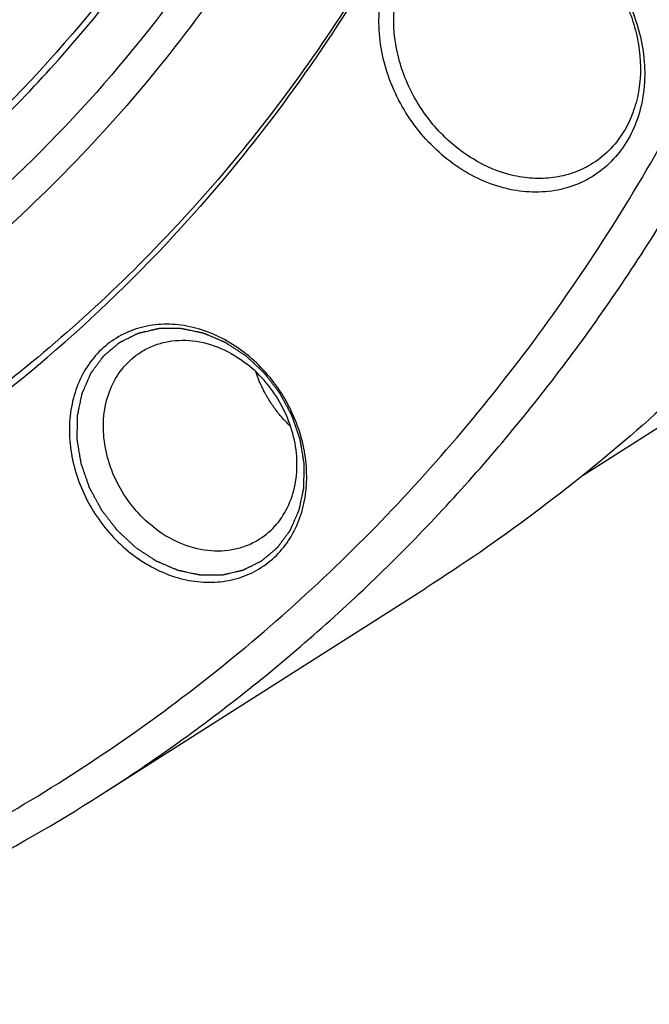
# Model space of a CAD drawing. Header units: millimetres. Extents: x 0 to 420, y 0 to 297.
# Tile 68 of 108: x 166.34 to 173.59, y 17.7 to 29.03. Entities that reach past the tile are written whole.
import ezdxf

# ---------------------------------------------------------------- set-up
doc = ezdxf.new("R2010")
doc.units = ezdxf.units.MM
doc.header["$LTSCALE"] = 23.1
doc.layers.add('030', color=7, linetype='CONTINUOUS')
doc.layers.add('NOS-TELESO', color=7, linetype='CONTINUOUS')

msp = doc.modelspace()

# ---------------------------------------------------------------- linework, layer by layer
at = {"layer": '030', "color": 7, "linetype": 'Continuous'}
msp.add_arc((154.68596, 39.33546), 16.19203, 314.602108, 322.614466, dxfattribs=at)
for points, knots in [([(160.80704, 62.33997), (162.23577, 61.21427), (164.88206, 58.64158), (168.01609, 54.09015), (170.19951, 49.04383), (171.3069, 43.78085), (171.2709, 38.58886), (170.07808, 33.75457), (167.77963, 29.56003), (165.56107, 27.34099), (164.34029, 26.43707)], [0, 0, 0, 0, 0.13248941, 0.26669891, 0.40011851, 0.53037614, 0.6556714, 0.77517948, 0.88935608, 1, 1, 1, 1]), ([(170.62804, 49.86921), (171.41718, 47.60267), (172.40424, 42.96565), (171.99493, 37.11895), (170.64052, 32.88348), (169.16878, 30.04045), (167.26112, 27.55972), (165.71978, 26.18118), (164.89937, 25.57675)], [0, 0, 0, 0, 0.2701965, 0.5267082, 0.64951885, 0.76879911, 0.88527539, 1, 1, 1, 1]), ([(169.83098, 32.13205), (169.20118, 30.83372), (167.64589, 28.40484), (165.51572, 26.45398), (164.36023, 25.64967)], [0, 0, 0, 0, 0.50616766, 1, 1, 1, 1])]:
    msp.add_open_spline(points, degree=3, knots=knots, dxfattribs=at)
at = {"layer": 'NOS-TELESO', "color": 7, "linetype": 'Continuous'}
for p, q in [((172.82292, 23.78816), (177.19729, 26.57159)), ((167.25101, 20.09457), (171.01362, 22.48873))]:
    msp.add_line(p, q, dxfattribs=at)
for centre, radius, start, end in [((155.39941, 38.29422), 17.30835, 303.468245, 317.676525), ((167.84186, 23.80123), 1.76857, 51.121439, 51.765005)]:
    msp.add_arc(centre, radius, start, end, dxfattribs=at)
for points, knots in [([(167.59936, 69.86902), (168.55017, 69.11987), (170.38314, 67.50955), (172.87716, 64.81376), (175.09911, 61.86025), (177.01511, 58.69391), (178.59641, 55.36236), (179.81903, 51.91576), (180.66438, 48.40597), (181.1194, 44.8858), (181.17678, 41.40822), (180.83502, 38.02568), (180.09848, 34.78939), (178.97735, 31.74863), (177.48772, 28.95024), (175.65126, 26.43766), (173.49637, 24.25099), (171.86572, 23.03093), (171.01362, 22.48873)], [0, 0, 0, 0, 0.06610438, 0.13295083, 0.20022514, 0.26759324, 0.33471676, 0.40126859, 0.46694839, 0.53149781, 0.5947153, 0.6564699, 0.71671319, 0.77548822, 0.8329337, 0.88928138, 0.94484501, 1, 1, 1, 1]), ([(167.25101, 20.09457), (167.82883, 20.46224), (168.94953, 21.25882), (170.5036, 22.62223), (171.92157, 24.14566), (173.19321, 25.81808), (174.30974, 27.62763), (175.26338, 29.56139), (176.04759, 31.60587), (176.86669, 34.48245), (177.43198, 38.2872), (177.37009, 43.00358), (176.57988, 47.78139), (175.58953, 50.89846), (174.98427, 52.42902)], [0, 0, 0, 0, 0.05707086, 0.11433814, 0.17199083, 0.23020349, 0.28913033, 0.34890044, 0.4096145, 0.47134277, 0.59785879, 0.72852183, 0.86284815, 1, 1, 1, 1]), ([(138.43144, 23.49535), (139.34145, 22.77835), (141.21968, 21.45029), (144.20377, 19.7921), (147.28914, 18.508), (150.43054, 17.61769), (153.5822, 17.13493), (156.69783, 17.06783), (159.73124, 17.41844), (162.63698, 18.18256), (165.37102, 19.34949), (167.89164, 20.902), (170.16047, 22.81649), (172.1433, 25.06356), (173.81079, 27.60871), (175.13885, 30.41342), (176.10864, 33.43499), (176.50277, 35.53959), (176.63877, 36.61153)], [0, 0, 0, 0, 0.06931812, 0.1373295, 0.20386306, 0.26882602, 0.33221449, 0.3941203, 0.45473217, 0.51432932, 0.57326628, 0.63194873, 0.69080259, 0.75024012, 0.81062805, 0.87226188, 0.93534888, 1, 1, 1, 1]), ([(171.85473, 32.62362), (171.49658, 31.71116), (170.65687, 29.95415), (169.02573, 27.5643), (167.06733, 25.49569), (165.56331, 24.35443), (164.77454, 23.85253)], [0, 0, 0, 0, 0.25681222, 0.5079788, 0.75506176, 1, 1, 1, 1]), ([(171.85515, 32.62353), (171.63966, 32.06406), (171.16307, 30.97124), (170.30862, 29.41429), (169.32563, 27.96231), (168.58524, 27.06643), (168.19643, 26.64024)], [0, 0, 0, 0, 0.25507087, 0.50643877, 0.7545609, 1, 1, 1, 1]), ([(170.66438, 29.76706), (170.71204, 29.84993), (170.82507, 30.00437), (171.04322, 30.18889), (171.29908, 30.31573), (171.58185, 30.37967), (171.87999, 30.37873), (172.18182, 30.31363), (172.47602, 30.18738), (172.84644, 29.94251), (173.23016, 29.5173), (173.46293, 28.99365), (173.53713, 28.55467), (173.53393, 28.23319), (173.47209, 27.9294), (173.39136, 27.74285), (173.34214, 27.65724)], [0, 0, 0, 0, 0.05739652, 0.11371052, 0.16996052, 0.22717862, 0.28620463, 0.34754424, 0.41131685, 0.47727839, 0.61295281, 0.74883294, 0.81502631, 0.87908163, 0.94071523, 1, 1, 1, 1]), ([(171.19158, 30.12175), (171.25556, 30.16246), (171.39347, 30.23106), (171.61907, 30.28964), (171.85739, 30.30283), (172.1872, 30.2592), (172.59407, 30.08891), (173.00896, 29.73913), (173.3176, 29.27987), (173.48667, 28.76099), (173.49424, 28.31601), (173.41402, 27.98927), (173.34694, 27.84033), (173.30719, 27.77121)], [0, 0, 0, 0, 0.05555174, 0.11188066, 0.16964534, 0.22929809, 0.35441262, 0.48651345, 0.62160155, 0.75460072, 0.88118161, 0.94158686, 1, 1, 1, 1]), ([(173.34214, 27.65724), (173.29448, 27.57437), (173.18145, 27.41993), (172.9633, 27.23541), (172.70743, 27.10857), (172.42467, 27.04463), (172.12652, 27.04557), (171.82469, 27.11067), (171.53049, 27.23692), (171.16007, 27.48179), (170.77636, 27.907), (170.54358, 28.43065), (170.46939, 28.86963), (170.47258, 29.19111), (170.53442, 29.49489), (170.61516, 29.68145), (170.66438, 29.76706)], [0, 0, 0, 0, 0.05739652, 0.11371052, 0.16996052, 0.22717862, 0.28620463, 0.34754424, 0.41131685, 0.47727839, 0.61295281, 0.74883294, 0.81502631, 0.87908163, 0.94071523, 1, 1, 1, 1]), ([(172.93631, 27.37978), (172.87234, 27.33907), (172.73442, 27.27047), (172.50882, 27.21189), (172.27051, 27.1987), (171.94069, 27.24233), (171.53382, 27.41262), (171.11893, 27.7624), (170.8103, 28.22166), (170.64122, 28.74054), (170.63366, 29.18552), (170.71388, 29.51226), (170.78096, 29.6612), (170.8207, 29.73032)], [0, 0, 0, 0, 0.05555177, 0.11188067, 0.16964536, 0.22929811, 0.35441264, 0.48651346, 0.62160156, 0.75460073, 0.88118164, 0.9415869, 1, 1, 1, 1]), ([(173.30719, 27.77121), (173.26163, 27.69198), (173.15311, 27.54465), (173.01196, 27.42792), (172.93631, 27.37978)], [0, 0, 0, 0, 0.50477411, 1, 1, 1, 1]), ([(168.93641, 25.1904), (168.78546, 25.30933), (168.53025, 25.4504), (168.16542, 25.52891), (167.89915, 25.5298), (167.64669, 25.4727), (167.41825, 25.35947), (167.22342, 25.19463), (167.07009, 24.98518), (166.96401, 24.73988), (166.90873, 24.46855), (166.90589, 24.18155), (166.97215, 23.78958), (167.17982, 23.32217), (167.45594, 23.01634), (167.61443, 22.89146)], [0, 0, 0, 0, 0.12927841, 0.19065013, 0.24970703, 0.30695509, 0.36323455, 0.4195779, 0.47700465, 0.53632066, 0.59798641, 0.66207526, 0.72830328, 0.86425455, 1, 1, 1, 1]), ([(167.67122, 22.95675), (167.66243, 22.96494), (167.64486, 22.98133), (167.61851, 23.00591), (167.59216, 23.03049), (167.56581, 23.05507), (167.54384, 23.07556), (167.52628, 23.09194), (167.5131, 23.10423), (167.50212, 23.11448), (167.49334, 23.12267), (167.48675, 23.12881), (167.48016, 23.13496), (167.47467, 23.14008), (167.47028, 23.14418), (167.46753, 23.14674), (167.46534, 23.14879), (167.46369, 23.15032), (167.46232, 23.1516), (167.46135, 23.1525), (167.46081, 23.15302), (167.46038, 23.15338), (167.46005, 23.15385), (167.45958, 23.15445), (167.45877, 23.1555), (167.4576, 23.15701), (167.45621, 23.15881), (167.45435, 23.16122), (167.45202, 23.16423), (167.4483, 23.16905), (167.44365, 23.17507), (167.43807, 23.18229), (167.43249, 23.18952), (167.42504, 23.19915), (167.41574, 23.21119), (167.40458, 23.22564), (167.38969, 23.24491), (167.37108, 23.26899), (167.35248, 23.29307), (167.33759, 23.31233), (167.32643, 23.32678), (167.31713, 23.33882), (167.30968, 23.34846), (167.3041, 23.35568), (167.29852, 23.36291), (167.29387, 23.36893), (167.29015, 23.37374), (167.28782, 23.37675), (167.28596, 23.37916), (167.28456, 23.38097), (167.2834, 23.38247), (167.28259, 23.38352), (167.28213, 23.38413), (167.28175, 23.38456), (167.28151, 23.38509), (167.28113, 23.38575), (167.2805, 23.38692), (167.27959, 23.38859), (167.2785, 23.3906), (167.27705, 23.39328), (167.27523, 23.39662), (167.27232, 23.40198), (167.26869, 23.40867), (167.26432, 23.41669), (167.25996, 23.42472), (167.25414, 23.43543), (167.24687, 23.44881), (167.23814, 23.46487), (167.22651, 23.48628), (167.21197, 23.51304), (167.19742, 23.5398), (167.18579, 23.56121), (167.17706, 23.57727), (167.16979, 23.59065), (167.16397, 23.60136), (167.15961, 23.60938), (167.15525, 23.61741), (167.15161, 23.6241), (167.1487, 23.62946), (167.14688, 23.6328), (167.14543, 23.63548), (167.14434, 23.63749), (167.14343, 23.63916), (167.14279, 23.64033), (167.14244, 23.641), (167.14213, 23.64149), (167.14197, 23.64205), (167.14171, 23.64276), (167.14128, 23.64403), (167.14065, 23.64584), (167.13989, 23.64801), (167.13889, 23.65091), (167.13763, 23.65452), (167.13562, 23.66031), (167.1331, 23.66755), (167.13009, 23.67623), (167.12707, 23.68491), (167.12304, 23.69649), (167.11801, 23.71096), (167.11198, 23.72832), (167.10393, 23.75147), (167.09387, 23.78041), (167.08381, 23.80935), (167.07577, 23.8325), (167.06973, 23.84987), (167.0647, 23.86434), (167.06068, 23.87591), (167.05766, 23.8846), (167.05464, 23.89328), (167.05213, 23.90051), (167.05011, 23.9063), (167.04886, 23.90992), (167.04785, 23.91281), (167.0471, 23.91498), (167.04647, 23.91679), (167.04602, 23.91806), (167.04578, 23.91878), (167.04556, 23.91932), (167.0455, 23.91987), (167.04537, 23.92059), (167.04517, 23.92186), (167.04486, 23.92368), (167.0445, 23.92585), (167.04401, 23.92875), (167.04341, 23.93238), (167.04244, 23.93818), (167.04123, 23.94543), (167.03978, 23.95413), (167.03833, 23.96283), (167.03639, 23.97443), (167.03397, 23.98893), (167.03107, 24.00633), (167.02719, 24.02954), (167.02235, 24.05854), (167.01751, 24.08754), (167.01364, 24.11074), (167.01074, 24.12815), (167.00832, 24.14265), (167.00638, 24.15425), (167.00493, 24.16295), (167.00348, 24.17165), (167.00227, 24.1789), (167.0013, 24.1847), (167.00069, 24.18833), (167.00021, 24.19123), (166.99985, 24.1934), (166.99955, 24.19522), (166.99933, 24.19649), (166.99922, 24.19721), (166.99909, 24.19776), (166.99913, 24.19829), (166.99913, 24.199), (166.99915, 24.20024), (166.99917, 24.20202), (166.9992, 24.20416), (166.99923, 24.207), (166.99928, 24.21056), (166.99934, 24.21625), (166.99943, 24.22337), (166.99953, 24.2319), (166.99964, 24.24044), (166.99977, 24.25182), (166.99995, 24.26605), (167.00015, 24.28313), (167.00043, 24.30589), (167.00077, 24.33435), (167.00112, 24.36281), (167.00139, 24.38557), (167.0016, 24.40265), (167.00177, 24.41688), (167.00191, 24.42826), (167.00201, 24.4368), (167.00211, 24.44533), (167.0022, 24.45245), (167.00227, 24.45814), (167.00231, 24.4617), (167.00235, 24.46454), (167.00237, 24.46668), (167.0024, 24.46845), (167.0024, 24.4697), (167.00242, 24.47041), (167.0024, 24.47095), (167.00253, 24.47145), (167.00266, 24.47212), (167.00291, 24.47329), (167.00325, 24.47497), (167.00367, 24.47698), (167.00422, 24.47966), (167.00491, 24.48302), (167.00601, 24.48838), (167.00739, 24.49509), (167.00904, 24.50314), (167.0107, 24.51119), (167.0129, 24.52192), (167.01566, 24.53533), (167.01897, 24.55143), (167.02338, 24.57289), (167.0289, 24.59972), (167.03441, 24.62655), (167.03883, 24.64801), (167.04213, 24.66411), (167.04489, 24.67752), (167.0471, 24.68825), (167.04875, 24.6963), (167.05041, 24.70435), (167.05179, 24.71105), (167.05289, 24.71642), (167.05358, 24.71977), (167.05413, 24.72246), (167.05454, 24.72447), (167.05489, 24.72614), (167.05513, 24.72732), (167.05527, 24.72799), (167.05534, 24.72851), (167.05558, 24.72895), (167.05584, 24.72957), (167.05631, 24.73064), (167.05698, 24.73218), (167.05778, 24.73402), (167.05885, 24.73648), (167.06019, 24.73955), (167.06233, 24.74447), (167.06501, 24.75061), (167.06822, 24.75799), (167.07143, 24.76536), (167.07571, 24.77519), (167.08107, 24.78748), (167.08749, 24.80223), (167.09606, 24.82189), (167.10676, 24.84647), (167.11747, 24.87105), (167.12603, 24.89071), (167.13246, 24.90546), (167.13781, 24.91775), (167.14209, 24.92758), (167.14531, 24.93495), (167.14852, 24.94232), (167.15119, 24.94847), (167.15333, 24.95338), (167.15467, 24.95646), (167.15574, 24.95891), (167.15655, 24.96076), (167.15722, 24.96229), (167.15768, 24.96337), (167.15796, 24.96398), (167.15813, 24.96447), (167.15844, 24.96482), (167.15881, 24.96535), (167.15948, 24.96624), (167.16042, 24.96753), (167.16155, 24.96906), (167.16307, 24.97112), (167.16495, 24.97368), (167.16798, 24.97779), (167.17176, 24.98292), (167.17629, 24.98908), (167.18083, 24.99524), (167.18687, 25.00346), (167.19443, 25.01372), (167.2035, 25.02604), (167.21559, 25.04247), (167.23071, 25.063), (167.24582, 25.08353), (167.25791, 25.09996), (167.26698, 25.11228), (167.27454, 25.12255), (167.28059, 25.13076), (167.28512, 25.13692), (167.28966, 25.14308), (167.29343, 25.14821), (167.29646, 25.15232), (167.29835, 25.15489), (167.29986, 25.15694), (167.30099, 25.15848), (167.30194, 25.15976), (167.3026, 25.16066), (167.30298, 25.16117), (167.30324, 25.16158), (167.30362, 25.16186), (167.30409, 25.16227), (167.30493, 25.16297), (167.30612, 25.16398), (167.30756, 25.1652), (167.30946, 25.16681), (167.31185, 25.16883), (167.31567, 25.17207), (167.32044, 25.17611), (167.32617, 25.18096), (167.3319, 25.1858), (167.33954, 25.19227), (167.34908, 25.20035), (167.36054, 25.21005), (167.37581, 25.22298), (167.39491, 25.23914), (167.414, 25.25531), (167.42927, 25.26824), (167.44073, 25.27793), (167.45028, 25.28602), (167.45791, 25.29248), (167.46364, 25.29733), (167.46937, 25.30218), (167.47414, 25.30622), (167.47796, 25.30945), (167.48035, 25.31147), (167.48226, 25.31309), (167.48369, 25.3143), (167.48488, 25.31531), (167.48571, 25.31602), (167.4862, 25.31642), (167.48653, 25.31675), (167.48698, 25.31693), (167.48753, 25.31722), (167.48851, 25.3177), (167.4899, 25.3184), (167.49158, 25.31924), (167.49381, 25.32036), (167.49661, 25.32176), (167.50107, 25.32399), (167.50666, 25.32679), (167.51336, 25.33014), (167.52007, 25.33349), (167.529, 25.33796), (167.54018, 25.34355), (167.55358, 25.35026), (167.57146, 25.3592), (167.5938, 25.37038), (167.61614, 25.38156), (167.63402, 25.3905), (167.64742, 25.39721), (167.65859, 25.40279), (167.66753, 25.40727), (167.67424, 25.41062), (167.68094, 25.41397), (167.68652, 25.41677), (167.69099, 25.419), (167.69379, 25.4204), (167.69602, 25.42152), (167.6977, 25.42236), (167.69909, 25.42305), (167.70007, 25.42355), (167.70063, 25.42381), (167.70103, 25.42406), (167.70152, 25.42413), (167.70215, 25.42429), (167.70325, 25.42454), (167.70483, 25.42491), (167.70672, 25.42534), (167.70924, 25.42592), (167.71239, 25.42665), (167.71743, 25.42781), (167.72373, 25.42927), (167.73129, 25.43101), (167.73885, 25.43276), (167.74893, 25.43509), (167.76153, 25.438), (167.77665, 25.44149), (167.79681, 25.44614), (167.82201, 25.45196), (167.84721, 25.45778), (167.86737, 25.46244), (167.88249, 25.46593), (167.89509, 25.46884), (167.90517, 25.47116), (167.91273, 25.47291), (167.92029, 25.47466), (167.92659, 25.47611), (167.93163, 25.47727), (167.93478, 25.478), (167.9373, 25.47858), (167.93919, 25.47902), (167.94077, 25.47938), (167.94187, 25.47964), (167.9425, 25.47978), (167.94297, 25.47992), (167.94347, 25.47989), (167.94412, 25.4799), (167.94527, 25.47989), (167.9469, 25.4799), (167.94887, 25.4799), (167.95149, 25.4799), (167.95477, 25.47991), (167.96001, 25.47992), (167.96657, 25.47992), (167.97443, 25.47993), (167.9823, 25.47995), (167.99278, 25.47996), (168.00589, 25.47998), (168.02162, 25.48), (168.0426, 25.48002), (168.06881, 25.48006), (168.09503, 25.48009), (168.116, 25.48012), (168.13173, 25.48014), (168.14484, 25.48016), (168.15533, 25.48017), (168.16319, 25.48018), (168.17106, 25.48019), (168.17761, 25.4802), (168.18285, 25.48021), (168.18613, 25.48022), (168.18875, 25.48022), (168.19072, 25.48022), (168.19236, 25.48022), (168.1935, 25.48023), (168.19416, 25.48022), (168.19465, 25.48026), (168.19515, 25.48011), (168.19582, 25.47999), (168.19698, 25.47973), (168.19865, 25.47939), (168.20065, 25.47897), (168.20331, 25.47841), (168.20665, 25.47771), (168.21198, 25.47659), (168.21864, 25.47519), (168.22664, 25.47351), (168.23464, 25.47183), (168.2453, 25.46959), (168.25863, 25.46679), (168.27462, 25.46343), (168.29595, 25.45895), (168.32261, 25.45335), (168.34926, 25.44775), (168.37059, 25.44327), (168.38658, 25.43991), (168.39991, 25.43711), (168.41058, 25.43487), (168.41857, 25.43319), (168.42657, 25.43151), (168.43323, 25.43011), (168.43857, 25.42899), (168.4419, 25.42829), (168.44456, 25.42773), (168.44656, 25.42731), (168.44823, 25.42696), (168.4494, 25.42672), (168.45006, 25.42657), (168.45056, 25.4265), (168.45105, 25.42626), (168.4517, 25.42599), (168.45284, 25.42551), (168.45447, 25.42482), (168.45643, 25.42399), (168.45904, 25.42289), (168.4623, 25.42151), (168.46752, 25.41931), (168.47404, 25.41655), (168.48186, 25.41325), (168.48969, 25.40994), (168.50012, 25.40553), (168.51316, 25.40002), (168.52881, 25.39341), (168.54968, 25.3846), (168.57576, 25.37358), (168.60184, 25.36256), (168.62271, 25.35374), (168.63836, 25.34713), (168.6514, 25.34162), (168.66183, 25.33721), (168.66966, 25.3339), (168.67748, 25.3306), (168.684, 25.32784), (168.68922, 25.32564), (168.69248, 25.32426), (168.69509, 25.32316), (168.69705, 25.32233), (168.69867, 25.32164), (168.69982, 25.32117), (168.70047, 25.32088), (168.70096, 25.32071), (168.70142, 25.32037), (168.70205, 25.31997), (168.70314, 25.31925), (168.7047, 25.31823), (168.70657, 25.317), (168.70906, 25.31537), (168.71218, 25.31332), (168.71716, 25.31005), (168.7234, 25.30597), (168.73088, 25.30106), (168.73836, 25.29616), (168.74833, 25.28962), (168.7608, 25.28144), (168.77575, 25.27163), (168.7957, 25.25855), (168.82063, 25.2422), (168.85055, 25.22258), (168.88047, 25.20297), (168.91039, 25.18335), (168.93034, 25.17027), (168.94031, 25.16373)], [0, 0, 0, 0, 0.0078125, 0.015625, 0.0234375, 0.03125, 0.0390625, 0.04296875, 0.046875, 0.05078125, 0.05273438, 0.0546875, 0.05664062, 0.05859375, 0.05957031, 0.06054688, 0.06103516, 0.06152344, 0.06201172, 0.06225586, 0.06237793, 0.0625, 0.06262207, 0.06274414, 0.06298828, 0.06347656, 0.06396484, 0.06445312, 0.06542969, 0.06640625, 0.06835938, 0.0703125, 0.07226562, 0.07421875, 0.078125, 0.08203125, 0.0859375, 0.09375, 0.1015625, 0.10546875, 0.109375, 0.11328125, 0.11523438, 0.1171875, 0.11914062, 0.12109375, 0.12207031, 0.12304688, 0.12353516, 0.12402344, 0.12451172, 0.12475586, 0.12487793, 0.125, 0.12512207, 0.12524414, 0.12548828, 0.12597656, 0.12646484, 0.12695312, 0.12792969, 0.12890625, 0.13085938, 0.1328125, 0.13476562, 0.13671875, 0.140625, 0.14453125, 0.1484375, 0.15625, 0.1640625, 0.16796875, 0.171875, 0.17578125, 0.17773438, 0.1796875, 0.18164062, 0.18359375, 0.18457031, 0.18554688, 0.18603516, 0.18652344, 0.18701172, 0.18725586, 0.18737793, 0.1875, 0.18762207, 0.18774414, 0.18798828, 0.18847656, 0.18896484, 0.18945312, 0.19042969, 0.19140625, 0.19335938, 0.1953125, 0.19726562, 0.19921875, 0.203125, 0.20703125, 0.2109375, 0.21875, 0.2265625, 0.23046875, 0.234375, 0.23828125, 0.24023438, 0.2421875, 0.24414062, 0.24609375, 0.24707031, 0.24804688, 0.24853516, 0.24902344, 0.24951172, 0.24975586, 0.24987793, 0.25, 0.25012207, 0.25024414, 0.25048828, 0.25097656, 0.25146484, 0.25195312, 0.25292969, 0.25390625, 0.25585938, 0.2578125, 0.25976562, 0.26171875, 0.265625, 0.26953125, 0.2734375, 0.28125, 0.2890625, 0.29296875, 0.296875, 0.30078125, 0.30273438, 0.3046875, 0.30664062, 0.30859375, 0.30957031, 0.31054688, 0.31103516, 0.31152344, 0.31201172, 0.31225586, 0.31237793, 0.3125, 0.31262207, 0.31274414, 0.31298828, 0.31347656, 0.31396484, 0.31445312, 0.31542969, 0.31640625, 0.31835938, 0.3203125, 0.32226562, 0.32421875, 0.328125, 0.33203125, 0.3359375, 0.34375, 0.3515625, 0.35546875, 0.359375, 0.36328125, 0.36523438, 0.3671875, 0.36914062, 0.37109375, 0.37207031, 0.37304688, 0.37353516, 0.37402344, 0.37451172, 0.37475586, 0.37487793, 0.375, 0.37512207, 0.37524414, 0.37548828, 0.37597656, 0.37646484, 0.37695312, 0.37792969, 0.37890625, 0.38085938, 0.3828125, 0.38476562, 0.38671875, 0.390625, 0.39453125, 0.3984375, 0.40625, 0.4140625, 0.41796875, 0.421875, 0.42578125, 0.42773438, 0.4296875, 0.43164062, 0.43359375, 0.43457031, 0.43554688, 0.43603516, 0.43652344, 0.43701172, 0.43725586, 0.43737793, 0.4375, 0.43762207, 0.43774414, 0.43798828, 0.43847656, 0.43896484, 0.43945312, 0.44042969, 0.44140625, 0.44335938, 0.4453125, 0.44726562, 0.44921875, 0.453125, 0.45703125, 0.4609375, 0.46875, 0.4765625, 0.48046875, 0.484375, 0.48828125, 0.49023438, 0.4921875, 0.49414062, 0.49609375, 0.49707031, 0.49804688, 0.49853516, 0.49902344, 0.49951172, 0.49975586, 0.49987793, 0.5, 0.50012207, 0.50024414, 0.50048828, 0.50097656, 0.50146484, 0.50195312, 0.50292969, 0.50390625, 0.50585938, 0.5078125, 0.50976562, 0.51171875, 0.515625, 0.51953125, 0.5234375, 0.53125, 0.5390625, 0.54296875, 0.546875, 0.55078125, 0.55273438, 0.5546875, 0.55664062, 0.55859375, 0.55957031, 0.56054688, 0.56103516, 0.56152344, 0.56201172, 0.56225586, 0.56237793, 0.5625, 0.56262207, 0.56274414, 0.56298828, 0.56347656, 0.56396484, 0.56445312, 0.56542969, 0.56640625, 0.56835938, 0.5703125, 0.57226562, 0.57421875, 0.578125, 0.58203125, 0.5859375, 0.59375, 0.6015625, 0.60546875, 0.609375, 0.61328125, 0.61523438, 0.6171875, 0.61914062, 0.62109375, 0.62207031, 0.62304688, 0.62353516, 0.62402344, 0.62451172, 0.62475586, 0.62487793, 0.625, 0.62512207, 0.62524414, 0.62548828, 0.62597656, 0.62646484, 0.62695312, 0.62792969, 0.62890625, 0.63085938, 0.6328125, 0.63476562, 0.63671875, 0.640625, 0.64453125, 0.6484375, 0.65625, 0.6640625, 0.66796875, 0.671875, 0.67578125, 0.67773438, 0.6796875, 0.68164062, 0.68359375, 0.68457031, 0.68554688, 0.68603516, 0.68652344, 0.68701172, 0.68725586, 0.68737793, 0.6875, 0.68762207, 0.68774414, 0.68798828, 0.68847656, 0.68896484, 0.68945312, 0.69042969, 0.69140625, 0.69335938, 0.6953125, 0.69726562, 0.69921875, 0.703125, 0.70703125, 0.7109375, 0.71875, 0.7265625, 0.73046875, 0.734375, 0.73828125, 0.74023438, 0.7421875, 0.74414062, 0.74609375, 0.74707031, 0.74804688, 0.74853516, 0.74902344, 0.74951172, 0.74975586, 0.74987793, 0.75, 0.75012207, 0.75024414, 0.75048828, 0.75097656, 0.75146484, 0.75195312, 0.75292969, 0.75390625, 0.75585938, 0.7578125, 0.75976562, 0.76171875, 0.765625, 0.76953125, 0.7734375, 0.78125, 0.7890625, 0.79296875, 0.796875, 0.80078125, 0.80273438, 0.8046875, 0.80664062, 0.80859375, 0.80957031, 0.81054688, 0.81103516, 0.81152344, 0.81201172, 0.81225586, 0.81237793, 0.8125, 0.81262207, 0.81274414, 0.81298828, 0.81347656, 0.81396484, 0.81445312, 0.81542969, 0.81640625, 0.81835938, 0.8203125, 0.82226562, 0.82421875, 0.828125, 0.83203125, 0.8359375, 0.84375, 0.8515625, 0.85546875, 0.859375, 0.86328125, 0.86523438, 0.8671875, 0.86914062, 0.87109375, 0.87207031, 0.87304688, 0.87353516, 0.87402344, 0.87451172, 0.87475586, 0.87487793, 0.875, 0.87512207, 0.87524414, 0.87548828, 0.87597656, 0.87646484, 0.87695312, 0.87792969, 0.87890625, 0.88085938, 0.8828125, 0.88476562, 0.88671875, 0.890625, 0.89453125, 0.8984375, 0.90625, 0.9140625, 0.91796875, 0.921875, 0.92578125, 0.92773438, 0.9296875, 0.93164062, 0.93359375, 0.93457031, 0.93554688, 0.93603516, 0.93652344, 0.93701172, 0.93725586, 0.93737793, 0.9375, 0.93762207, 0.93774414, 0.93798828, 0.93847656, 0.93896484, 0.93945312, 0.94042969, 0.94140625, 0.94335938, 0.9453125, 0.94726562, 0.94921875, 0.953125, 0.95703125, 0.9609375, 0.96875, 0.9765625, 0.984375, 0.9921875, 1, 1, 1, 1]), ([(167.73053, 25.20544), (167.7733, 25.23266), (167.86441, 25.27975), (168.06326, 25.34136), (168.33657, 25.35215), (168.66322, 25.26113), (168.86187, 25.14059), (168.95436, 25.06771)], [0, 0, 0, 0, 0.11611981, 0.23343071, 0.47480393, 0.73026741, 1, 1, 1, 1]), ([(167.87563, 23.19178), (167.79447, 23.25573), (167.64454, 23.40241), (167.46883, 23.66247), (167.34919, 23.95053), (167.29296, 24.24981), (167.30385, 24.54297), (167.38227, 24.81282), (167.52458, 25.04245), (167.65803, 25.15932), (167.73053, 25.20544)], [0, 0, 0, 0, 0.13300848, 0.2677184, 0.40145568, 0.53172629, 0.65670521, 0.77568553, 0.88939511, 1, 1, 1, 1]), ([(167.61443, 22.89146), (167.76478, 22.77301), (168.01884, 22.63235), (168.38209, 22.55341), (168.64737, 22.55169), (168.8991, 22.60748), (169.12722, 22.71899), (169.32223, 22.88182), (169.4763, 23.08912), (169.58368, 23.33228), (169.64077, 23.60164), (169.64589, 23.88699), (169.58319, 24.27745), (169.38043, 24.74457), (169.1085, 25.05178), (168.95194, 25.17802)], [0, 0, 0, 0, 0.12933802, 0.19075227, 0.24985667, 0.30714775, 0.36345396, 0.41979744, 0.47719284, 0.53644868, 0.59803508, 0.66203976, 0.72819518, 0.86410052, 1, 1, 1, 1]), ([(167.67122, 22.95675), (167.68101, 22.95031), (167.70059, 22.93742), (167.72996, 22.9181), (167.75934, 22.89877), (167.78871, 22.87945), (167.81319, 22.86334), (167.83277, 22.85046), (167.84746, 22.84079), (167.8597, 22.83274), (167.86949, 22.8263), (167.87683, 22.82147), (167.88417, 22.81663), (167.89029, 22.81261), (167.89519, 22.80939), (167.89825, 22.80737), (167.9007, 22.80576), (167.90253, 22.80455), (167.90406, 22.80355), (167.90513, 22.80284), (167.90575, 22.80245), (167.9062, 22.80211), (167.9067, 22.80194), (167.90734, 22.80165), (167.90849, 22.80117), (167.91011, 22.80047), (167.91207, 22.79964), (167.91468, 22.79853), (167.91793, 22.79714), (167.92315, 22.79492), (167.92966, 22.79214), (167.93748, 22.7888), (167.9453, 22.78547), (167.95573, 22.78102), (167.96876, 22.77547), (167.9844, 22.7688), (168.00525, 22.75991), (168.03131, 22.74879), (168.05737, 22.73768), (168.07822, 22.72879), (168.09386, 22.72212), (168.10689, 22.71656), (168.11732, 22.71212), (168.12514, 22.70878), (168.13296, 22.70545), (168.13947, 22.70267), (168.14469, 22.70045), (168.14794, 22.69906), (168.15055, 22.69795), (168.1525, 22.69711), (168.15413, 22.69642), (168.15527, 22.69593), (168.15593, 22.69566), (168.15641, 22.69542), (168.15691, 22.69535), (168.15758, 22.69519), (168.15875, 22.69495), (168.16041, 22.69459), (168.16241, 22.69417), (168.16508, 22.6936), (168.16841, 22.69288), (168.17374, 22.69174), (168.1804, 22.69032), (168.1884, 22.68861), (168.1964, 22.6869), (168.20706, 22.68462), (168.22039, 22.68177), (168.23638, 22.67835), (168.25771, 22.67379), (168.28436, 22.66809), (168.31102, 22.6624), (168.33234, 22.65784), (168.34834, 22.65442), (168.36167, 22.65157), (168.37233, 22.64929), (168.38032, 22.64758), (168.38832, 22.64587), (168.39499, 22.64445), (168.40032, 22.64331), (168.40365, 22.64259), (168.40631, 22.64202), (168.40831, 22.64159), (168.40998, 22.64124), (168.41115, 22.64099), (168.41181, 22.64086), (168.41231, 22.64071), (168.41281, 22.64075), (168.41348, 22.64074), (168.41465, 22.64074), (168.41632, 22.64074), (168.41832, 22.64074), (168.42099, 22.64074), (168.42432, 22.64073), (168.42966, 22.64073), (168.43633, 22.64073), (168.44434, 22.64072), (168.45235, 22.64072), (168.46303, 22.64071), (168.47637, 22.6407), (168.49239, 22.64069), (168.51374, 22.64068), (168.54043, 22.64066), (168.56712, 22.64065), (168.58848, 22.64063), (168.60449, 22.64062), (168.61784, 22.64062), (168.62851, 22.64061), (168.63652, 22.64061), (168.64453, 22.6406), (168.6512, 22.6406), (168.65654, 22.64059), (168.65988, 22.64059), (168.66255, 22.64059), (168.66455, 22.64059), (168.66622, 22.64059), (168.66739, 22.64058), (168.66805, 22.64059), (168.66856, 22.64056), (168.66901, 22.6407), (168.66964, 22.64083), (168.67072, 22.64108), (168.67227, 22.64143), (168.67413, 22.64186), (168.6766, 22.64243), (168.6797, 22.64314), (168.68466, 22.64427), (168.69085, 22.64569), (168.69828, 22.64739), (168.70572, 22.64909), (168.71563, 22.65135), (168.72802, 22.65419), (168.74288, 22.65759), (168.76271, 22.66212), (168.78748, 22.66779), (168.81226, 22.67346), (168.83208, 22.67799), (168.84695, 22.68139), (168.85934, 22.68423), (168.86925, 22.68649), (168.87668, 22.68819), (168.88411, 22.68989), (168.89031, 22.69131), (168.89526, 22.69244), (168.89836, 22.69315), (168.90084, 22.69372), (168.9027, 22.69414), (168.90424, 22.6945), (168.90533, 22.69474), (168.90594, 22.69489), (168.90643, 22.69496), (168.90683, 22.69521), (168.90739, 22.69547), (168.90837, 22.69597), (168.90977, 22.69665), (168.91145, 22.69749), (168.91369, 22.6986), (168.91649, 22.69998), (168.92097, 22.7022), (168.92657, 22.70497), (168.93328, 22.70829), (168.94, 22.71162), (168.94896, 22.71605), (168.96016, 22.7216), (168.97359, 22.72825), (168.99151, 22.73711), (169.0139, 22.7482), (169.0363, 22.75928), (169.05421, 22.76815), (169.06765, 22.7748), (169.07885, 22.78034), (169.0878, 22.78478), (169.09452, 22.7881), (169.10124, 22.79143), (169.10684, 22.7942), (169.11132, 22.79641), (169.11412, 22.7978), (169.11635, 22.79891), (169.11804, 22.79974), (169.11943, 22.80044), (169.12042, 22.80091), (169.12097, 22.8012), (169.12141, 22.80138), (169.12175, 22.80171), (169.12223, 22.8021), (169.12307, 22.80281), (169.12427, 22.80381), (169.1257, 22.80502), (169.12762, 22.80663), (169.13001, 22.80864), (169.13385, 22.81185), (169.13864, 22.81587), (169.14438, 22.8207), (169.15013, 22.82552), (169.15779, 22.83195), (169.16737, 22.83999), (169.17887, 22.84964), (169.19419, 22.8625), (169.21335, 22.87858), (169.23251, 22.89466), (169.24783, 22.90752), (169.25933, 22.91717), (169.26891, 22.92521), (169.27657, 22.93164), (169.28232, 22.93647), (169.28807, 22.94129), (169.29286, 22.94531), (169.29669, 22.94853), (169.29908, 22.95053), (169.301, 22.95214), (169.30244, 22.95335), (169.30363, 22.95436), (169.30447, 22.95505), (169.30494, 22.95547), (169.30533, 22.95573), (169.30559, 22.95616), (169.30599, 22.95667), (169.30666, 22.95759), (169.30762, 22.95889), (169.30878, 22.96045), (169.31032, 22.96254), (169.31225, 22.96515), (169.31533, 22.96932), (169.31919, 22.97454), (169.32382, 22.98079), (169.32844, 22.98705), (169.33461, 22.9954), (169.34232, 23.00583), (169.35158, 23.01835), (169.36392, 23.03504), (169.37934, 23.0559), (169.39476, 23.07676), (169.4071, 23.09345), (169.41636, 23.10597), (169.42407, 23.1164), (169.43024, 23.12474), (169.43486, 23.131), (169.43949, 23.13726), (169.44335, 23.14247), (169.44643, 23.14665), (169.44836, 23.14925), (169.4499, 23.15134), (169.45106, 23.1529), (169.45202, 23.15421), (169.4527, 23.15512), (169.45308, 23.15565), (169.4534, 23.15602), (169.45356, 23.15649), (169.45384, 23.15709), (169.45429, 23.15815), (169.45496, 23.15965), (169.45575, 23.16146), (169.4568, 23.16387), (169.45812, 23.16689), (169.46024, 23.17171), (169.46288, 23.17774), (169.46605, 23.18498), (169.46921, 23.19221), (169.47344, 23.20186), (169.47872, 23.21392), (169.48506, 23.2284), (169.49351, 23.24769), (169.50407, 23.27181), (169.51463, 23.29593), (169.52308, 23.31523), (169.52942, 23.3297), (169.5347, 23.34176), (169.53892, 23.35141), (169.54209, 23.35865), (169.54526, 23.36588), (169.5479, 23.37191), (169.55001, 23.37674), (169.55133, 23.37975), (169.55239, 23.38216), (169.55318, 23.38397), (169.55384, 23.38548), (169.55431, 23.38653), (169.55456, 23.38714), (169.55479, 23.38758), (169.55486, 23.3881), (169.55502, 23.38876), (169.55525, 23.38994), (169.55561, 23.39161), (169.55603, 23.39362), (169.55659, 23.3963), (169.55729, 23.39965), (169.55841, 23.405), (169.55981, 23.4117), (169.56149, 23.41974), (169.56318, 23.42777), (169.56542, 23.43849), (169.56822, 23.45188), (169.57159, 23.46796), (169.57607, 23.48939), (169.58168, 23.51618), (169.58728, 23.54297), (169.59177, 23.5644), (169.59513, 23.58047), (169.59794, 23.59387), (169.60018, 23.60458), (169.60186, 23.61262), (169.60354, 23.62066), (169.60494, 23.62735), (169.60606, 23.63271), (169.60677, 23.63606), (169.60733, 23.63874), (169.60775, 23.64075), (169.60809, 23.64242), (169.60835, 23.64359), (169.60847, 23.64427), (169.60862, 23.64476), (169.60859, 23.6453), (169.60861, 23.64601), (169.60862, 23.64726), (169.60865, 23.64903), (169.60869, 23.65117), (169.60873, 23.65401), (169.60878, 23.65756), (169.60887, 23.66325), (169.60898, 23.67036), (169.60911, 23.67889), (169.60924, 23.68742), (169.60942, 23.6988), (169.60964, 23.71302), (169.6099, 23.73008), (169.61025, 23.75283), (169.61069, 23.78127), (169.61112, 23.80971), (169.61147, 23.83246), (169.61173, 23.84952), (169.61195, 23.86374), (169.61213, 23.87511), (169.61226, 23.88364), (169.61239, 23.89217), (169.6125, 23.89928), (169.61259, 23.90497), (169.61264, 23.90853), (169.61269, 23.91137), (169.61272, 23.9135), (169.61274, 23.91528), (169.61277, 23.91652), (169.61277, 23.91724), (169.61281, 23.91776), (169.61268, 23.91832), (169.61257, 23.91906), (169.61235, 23.92035), (169.61205, 23.9222), (169.61169, 23.92441), (169.6112, 23.92736), (169.61059, 23.93105), (169.60961, 23.93696), (169.60839, 23.94434), (169.60693, 23.95319), (169.60546, 23.96205), (169.60351, 23.97386), (169.60107, 23.98861), (169.59814, 24.00633), (169.59424, 24.02994), (169.58936, 24.05946), (169.58448, 24.08898), (169.58058, 24.1126), (169.57765, 24.13031), (169.57521, 24.14507), (169.57326, 24.15687), (169.57179, 24.16573), (169.57033, 24.17459), (169.56911, 24.18197), (169.56813, 24.18787), (169.56752, 24.19156), (169.56704, 24.19451), (169.56667, 24.19673), (169.56636, 24.19857), (169.56616, 24.19986), (169.56602, 24.2006), (169.56596, 24.20116), (169.56575, 24.20169), (169.56551, 24.2024), (169.56507, 24.20364), (169.56446, 24.20542), (169.56372, 24.20755), (169.56274, 24.2104), (169.56151, 24.21395), (169.55954, 24.21964), (169.55708, 24.22675), (169.55413, 24.23529), (169.55118, 24.24382), (169.54724, 24.2552), (169.54232, 24.26942), (169.53642, 24.28649), (169.52854, 24.30924), (169.5187, 24.33768), (169.50886, 24.36613), (169.50099, 24.38888), (169.49509, 24.40595), (169.49017, 24.42017), (169.48623, 24.43155), (169.48328, 24.44008), (169.48033, 24.44862), (169.47787, 24.45573), (169.4759, 24.46142), (169.47467, 24.46497), (169.47369, 24.46782), (169.47295, 24.46995), (169.47233, 24.47173), (169.47191, 24.47297), (169.47165, 24.47368), (169.4715, 24.47422), (169.47119, 24.47472), (169.47084, 24.47539), (169.4702, 24.47656), (169.4693, 24.47824), (169.46822, 24.48025), (169.46677, 24.48293), (169.46496, 24.48628), (169.46207, 24.49164), (169.45845, 24.49834), (169.45411, 24.50638), (169.44977, 24.51442), (169.44399, 24.52514), (169.43675, 24.53854), (169.42808, 24.55462), (169.4165, 24.57606), (169.40204, 24.60286), (169.38757, 24.62966), (169.376, 24.6511), (169.36732, 24.66719), (169.36009, 24.68059), (169.3543, 24.69131), (169.34996, 24.69935), (169.34562, 24.70739), (169.34201, 24.71409), (169.33911, 24.71945), (169.33731, 24.7228), (169.33586, 24.72548), (169.33477, 24.72749), (169.33387, 24.72916), (169.33324, 24.73034), (169.33287, 24.731), (169.33263, 24.73152), (169.33225, 24.73196), (169.3318, 24.73257), (169.33098, 24.73362), (169.32982, 24.73513), (169.32843, 24.73694), (169.32658, 24.73935), (169.32426, 24.74237), (169.32055, 24.7472), (169.31592, 24.75323), (169.31036, 24.76047), (169.30479, 24.76772), (169.29738, 24.77737), (169.28811, 24.78944), (169.27699, 24.80392), (169.26215, 24.82323), (169.24361, 24.84737), (169.22507, 24.87151), (169.21024, 24.89082), (169.19912, 24.9053), (169.18985, 24.91737), (169.18243, 24.92703), (169.17687, 24.93427), (169.17131, 24.94151), (169.16667, 24.94754), (169.16297, 24.95237), (169.16065, 24.95539), (169.1588, 24.9578), (169.15741, 24.95961), (169.15624, 24.96112), (169.15544, 24.96218), (169.15497, 24.96278), (169.15464, 24.96325), (169.1542, 24.96362), (169.15365, 24.96415), (169.15267, 24.96506), (169.15128, 24.96637), (169.1496, 24.96793), (169.14737, 24.97002), (169.14458, 24.97263), (169.14011, 24.97681), (169.13453, 24.98203), (169.12783, 24.9883), (169.12114, 24.99456), (169.11221, 25.00292), (169.10105, 25.01336), (169.08765, 25.02589), (169.06979, 25.0426), (169.04747, 25.06348), (169.02068, 25.08854), (168.99389, 25.1136), (168.9671, 25.13867), (168.94924, 25.15537), (168.94031, 25.16373)], [0, 0, 0, 0, 0.0078125, 0.015625, 0.0234375, 0.03125, 0.0390625, 0.04296875, 0.046875, 0.05078125, 0.05273438, 0.0546875, 0.05664062, 0.05859375, 0.05957031, 0.06054688, 0.06103516, 0.06152344, 0.06201172, 0.06225586, 0.06237793, 0.0625, 0.06262207, 0.06274414, 0.06298828, 0.06347656, 0.06396484, 0.06445312, 0.06542969, 0.06640625, 0.06835938, 0.0703125, 0.07226562, 0.07421875, 0.078125, 0.08203125, 0.0859375, 0.09375, 0.1015625, 0.10546875, 0.109375, 0.11328125, 0.11523438, 0.1171875, 0.11914062, 0.12109375, 0.12207031, 0.12304688, 0.12353516, 0.12402344, 0.12451172, 0.12475586, 0.12487793, 0.125, 0.12512207, 0.12524414, 0.12548828, 0.12597656, 0.12646484, 0.12695312, 0.12792969, 0.12890625, 0.13085938, 0.1328125, 0.13476562, 0.13671875, 0.140625, 0.14453125, 0.1484375, 0.15625, 0.1640625, 0.16796875, 0.171875, 0.17578125, 0.17773438, 0.1796875, 0.18164062, 0.18359375, 0.18457031, 0.18554688, 0.18603516, 0.18652344, 0.18701172, 0.18725586, 0.18737793, 0.1875, 0.18762207, 0.18774414, 0.18798828, 0.18847656, 0.18896484, 0.18945312, 0.19042969, 0.19140625, 0.19335938, 0.1953125, 0.19726562, 0.19921875, 0.203125, 0.20703125, 0.2109375, 0.21875, 0.2265625, 0.23046875, 0.234375, 0.23828125, 0.24023438, 0.2421875, 0.24414062, 0.24609375, 0.24707031, 0.24804688, 0.24853516, 0.24902344, 0.24951172, 0.24975586, 0.24987793, 0.25, 0.25012207, 0.25024414, 0.25048828, 0.25097656, 0.25146484, 0.25195312, 0.25292969, 0.25390625, 0.25585938, 0.2578125, 0.25976562, 0.26171875, 0.265625, 0.26953125, 0.2734375, 0.28125, 0.2890625, 0.29296875, 0.296875, 0.30078125, 0.30273438, 0.3046875, 0.30664062, 0.30859375, 0.30957031, 0.31054688, 0.31103516, 0.31152344, 0.31201172, 0.31225586, 0.31237793, 0.3125, 0.31262207, 0.31274414, 0.31298828, 0.31347656, 0.31396484, 0.31445312, 0.31542969, 0.31640625, 0.31835938, 0.3203125, 0.32226562, 0.32421875, 0.328125, 0.33203125, 0.3359375, 0.34375, 0.3515625, 0.35546875, 0.359375, 0.36328125, 0.36523438, 0.3671875, 0.36914062, 0.37109375, 0.37207031, 0.37304688, 0.37353516, 0.37402344, 0.37451172, 0.37475586, 0.37487793, 0.375, 0.37512207, 0.37524414, 0.37548828, 0.37597656, 0.37646484, 0.37695312, 0.37792969, 0.37890625, 0.38085938, 0.3828125, 0.38476562, 0.38671875, 0.390625, 0.39453125, 0.3984375, 0.40625, 0.4140625, 0.41796875, 0.421875, 0.42578125, 0.42773438, 0.4296875, 0.43164062, 0.43359375, 0.43457031, 0.43554688, 0.43603516, 0.43652344, 0.43701172, 0.43725586, 0.43737793, 0.4375, 0.43762207, 0.43774414, 0.43798828, 0.43847656, 0.43896484, 0.43945312, 0.44042969, 0.44140625, 0.44335938, 0.4453125, 0.44726562, 0.44921875, 0.453125, 0.45703125, 0.4609375, 0.46875, 0.4765625, 0.48046875, 0.484375, 0.48828125, 0.49023438, 0.4921875, 0.49414062, 0.49609375, 0.49707031, 0.49804688, 0.49853516, 0.49902344, 0.49951172, 0.49975586, 0.49987793, 0.5, 0.50012207, 0.50024414, 0.50048828, 0.50097656, 0.50146484, 0.50195312, 0.50292969, 0.50390625, 0.50585938, 0.5078125, 0.50976562, 0.51171875, 0.515625, 0.51953125, 0.5234375, 0.53125, 0.5390625, 0.54296875, 0.546875, 0.55078125, 0.55273438, 0.5546875, 0.55664062, 0.55859375, 0.55957031, 0.56054688, 0.56103516, 0.56152344, 0.56201172, 0.56225586, 0.56237793, 0.5625, 0.56262207, 0.56274414, 0.56298828, 0.56347656, 0.56396484, 0.56445312, 0.56542969, 0.56640625, 0.56835938, 0.5703125, 0.57226562, 0.57421875, 0.578125, 0.58203125, 0.5859375, 0.59375, 0.6015625, 0.60546875, 0.609375, 0.61328125, 0.61523438, 0.6171875, 0.61914062, 0.62109375, 0.62207031, 0.62304688, 0.62353516, 0.62402344, 0.62451172, 0.62475586, 0.62487793, 0.625, 0.62512207, 0.62524414, 0.62548828, 0.62597656, 0.62646484, 0.62695312, 0.62792969, 0.62890625, 0.63085938, 0.6328125, 0.63476562, 0.63671875, 0.640625, 0.64453125, 0.6484375, 0.65625, 0.6640625, 0.66796875, 0.671875, 0.67578125, 0.67773438, 0.6796875, 0.68164062, 0.68359375, 0.68457031, 0.68554688, 0.68603516, 0.68652344, 0.68701172, 0.68725586, 0.68737793, 0.6875, 0.68762207, 0.68774414, 0.68798828, 0.68847656, 0.68896484, 0.68945312, 0.69042969, 0.69140625, 0.69335938, 0.6953125, 0.69726562, 0.69921875, 0.703125, 0.70703125, 0.7109375, 0.71875, 0.7265625, 0.73046875, 0.734375, 0.73828125, 0.74023438, 0.7421875, 0.74414062, 0.74609375, 0.74707031, 0.74804688, 0.74853516, 0.74902344, 0.74951172, 0.74975586, 0.74987793, 0.75, 0.75012207, 0.75024414, 0.75048828, 0.75097656, 0.75146484, 0.75195312, 0.75292969, 0.75390625, 0.75585938, 0.7578125, 0.75976562, 0.76171875, 0.765625, 0.76953125, 0.7734375, 0.78125, 0.7890625, 0.79296875, 0.796875, 0.80078125, 0.80273438, 0.8046875, 0.80664062, 0.80859375, 0.80957031, 0.81054688, 0.81103516, 0.81152344, 0.81201172, 0.81225586, 0.81237793, 0.8125, 0.81262207, 0.81274414, 0.81298828, 0.81347656, 0.81396484, 0.81445312, 0.81542969, 0.81640625, 0.81835938, 0.8203125, 0.82226562, 0.82421875, 0.828125, 0.83203125, 0.8359375, 0.84375, 0.8515625, 0.85546875, 0.859375, 0.86328125, 0.86523438, 0.8671875, 0.86914062, 0.87109375, 0.87207031, 0.87304688, 0.87353516, 0.87402344, 0.87451172, 0.87475586, 0.87487793, 0.875, 0.87512207, 0.87524414, 0.87548828, 0.87597656, 0.87646484, 0.87695312, 0.87792969, 0.87890625, 0.88085938, 0.8828125, 0.88476562, 0.88671875, 0.890625, 0.89453125, 0.8984375, 0.90625, 0.9140625, 0.91796875, 0.921875, 0.92578125, 0.92773438, 0.9296875, 0.93164062, 0.93359375, 0.93457031, 0.93554688, 0.93603516, 0.93652344, 0.93701172, 0.93725586, 0.93737793, 0.9375, 0.93762207, 0.93774414, 0.93798828, 0.93847656, 0.93896484, 0.93945312, 0.94042969, 0.94140625, 0.94335938, 0.9453125, 0.94726562, 0.94921875, 0.953125, 0.95703125, 0.9609375, 0.96875, 0.9765625, 0.984375, 0.9921875, 1, 1, 1, 1]), ([(169.09947, 23.05405), (169.17196, 23.10018), (169.30542, 23.21704), (169.44773, 23.44668), (169.52615, 23.71652), (169.53704, 24.00969), (169.48081, 24.30896), (169.36117, 24.59703), (169.18546, 24.85709), (169.03553, 25.00376), (168.95436, 25.06771)], [0, 0, 0, 0, 0.11060489, 0.22431447, 0.34329479, 0.46827371, 0.59854432, 0.7322816, 0.86699152, 1, 1, 1, 1]), ([(169.45645, 24.34805), (169.4457, 24.35909), (169.42957, 24.37565), (169.41075, 24.39497), (169.39999, 24.40601), (169.39193, 24.4143), (169.38521, 24.4212), (169.37983, 24.42672), (169.37647, 24.43017), (169.37378, 24.43292), (169.37211, 24.43466), (169.37075, 24.43601), (169.36978, 24.43715), (169.36882, 24.43832), (169.36691, 24.44064), (169.36403, 24.44412), (169.3602, 24.44877), (169.35636, 24.45342), (169.35125, 24.45962), (169.3423, 24.47046), (169.32952, 24.48595), (169.31674, 24.50145), (169.3078, 24.51229), (169.30269, 24.51849), (169.29885, 24.52313), (169.29502, 24.52778), (169.29214, 24.53127), (169.29023, 24.53359), (169.28926, 24.53475), (169.28833, 24.53592), (169.28725, 24.53753), (169.28585, 24.53952), (169.28363, 24.54271), (169.28085, 24.54671), (169.2764, 24.55309), (169.27084, 24.56108), (169.26418, 24.57066), (169.25751, 24.58024), (169.25084, 24.58982), (169.24417, 24.5994), (169.2375, 24.60898), (169.23194, 24.61696), (169.2275, 24.62335), (169.22416, 24.62814), (169.22138, 24.63214), (169.21943, 24.63492), (169.21833, 24.63653), (169.21747, 24.63769), (169.21674, 24.63904), (169.21572, 24.64077), (169.21395, 24.64382), (169.21141, 24.64817), (169.20838, 24.6534), (169.20432, 24.66037), (169.19926, 24.66908), (169.19318, 24.67953), (169.1871, 24.68998), (169.18103, 24.70043), (169.17495, 24.71088), (169.16887, 24.72133), (169.16381, 24.73004), (169.15975, 24.73701), (169.15722, 24.74136), (169.15519, 24.74485), (169.15394, 24.74703), (169.1529, 24.74877), (169.15224, 24.75008), (169.15162, 24.75139), (169.15037, 24.75402), (169.14849, 24.75796), (169.14598, 24.76321), (169.14348, 24.76846), (169.14014, 24.77546), (169.1343, 24.78771), (169.12595, 24.80522), (169.1176, 24.82272), (169.11175, 24.83497), (169.10841, 24.84197), (169.10591, 24.84722), (169.1034, 24.85248), (169.10152, 24.85641), (169.10027, 24.85904), (169.09964, 24.86035), (169.09904, 24.86168), (169.09835, 24.86357), (169.09746, 24.86589), (169.09604, 24.86963), (169.09427, 24.8743), (169.09144, 24.88176), (169.0879, 24.8911), (169.08365, 24.9023), (169.07798, 24.91724), (169.06806, 24.94338), (169.05956, 24.96578), (169.0539, 24.98072)], [0, 0, 0, 0, 0.0625, 0.09375, 0.109375, 0.125, 0.140625, 0.1484375, 0.15625, 0.16015625, 0.1640625, 0.16601562, 0.16796875, 0.16992188, 0.171875, 0.1796875, 0.1875, 0.1953125, 0.203125, 0.21875, 0.25, 0.28125, 0.296875, 0.3046875, 0.3125, 0.3203125, 0.328125, 0.33007812, 0.33203125, 0.33398438, 0.3359375, 0.33984375, 0.34375, 0.3515625, 0.359375, 0.375, 0.390625, 0.40625, 0.421875, 0.4375, 0.453125, 0.46875, 0.4765625, 0.484375, 0.4921875, 0.49609375, 0.49804688, 0.5, 0.50195312, 0.50390625, 0.5078125, 0.515625, 0.5234375, 0.53125, 0.546875, 0.5625, 0.578125, 0.59375, 0.609375, 0.625, 0.640625, 0.6484375, 0.65625, 0.66015625, 0.6640625, 0.66601562, 0.66796875, 0.66992188, 0.671875, 0.6796875, 0.6875, 0.6953125, 0.703125, 0.71875, 0.75, 0.78125, 0.796875, 0.8046875, 0.8125, 0.8203125, 0.828125, 0.83007812, 0.83203125, 0.83398438, 0.8359375, 0.83984375, 0.84375, 0.8515625, 0.859375, 0.875, 0.890625, 0.90625, 0.9375, 1, 1, 1, 1]), ([(138.45487, 23.33533), (139.55827, 22.46596), (141.28781, 21.26938), (143.71798, 19.92127), (146.17006, 18.76878), (149.30802, 17.67024), (152.52788, 17.04899), (155.08019, 16.86087), (156.96097, 16.87238), (158.81108, 17.03565), (160.62077, 17.34988), (162.3803, 17.81345), (164.08029, 18.42398), (165.71145, 19.17814), (166.748, 19.7745), (167.25101, 20.09457)], [0, 0, 0, 0, 0.13639989, 0.20347599, 0.26969336, 0.39930875, 0.52518176, 0.58680516, 0.64758763, 0.70760295, 0.76694435, 0.82572277, 0.88406447, 0.9421079, 1, 1, 1, 1]), ([(167.87563, 23.19178), (167.96813, 23.1189), (168.16677, 22.99837), (168.49343, 22.90735), (168.76674, 22.91813), (168.96559, 22.97974), (169.0567, 23.02684), (169.09947, 23.05405)], [0, 0, 0, 0, 0.26973259, 0.52519607, 0.76656929, 0.88388019, 1, 1, 1, 1])]:
    msp.add_open_spline(points, degree=3, knots=knots, dxfattribs=at)

doc.saveas('drawing.dxf')
